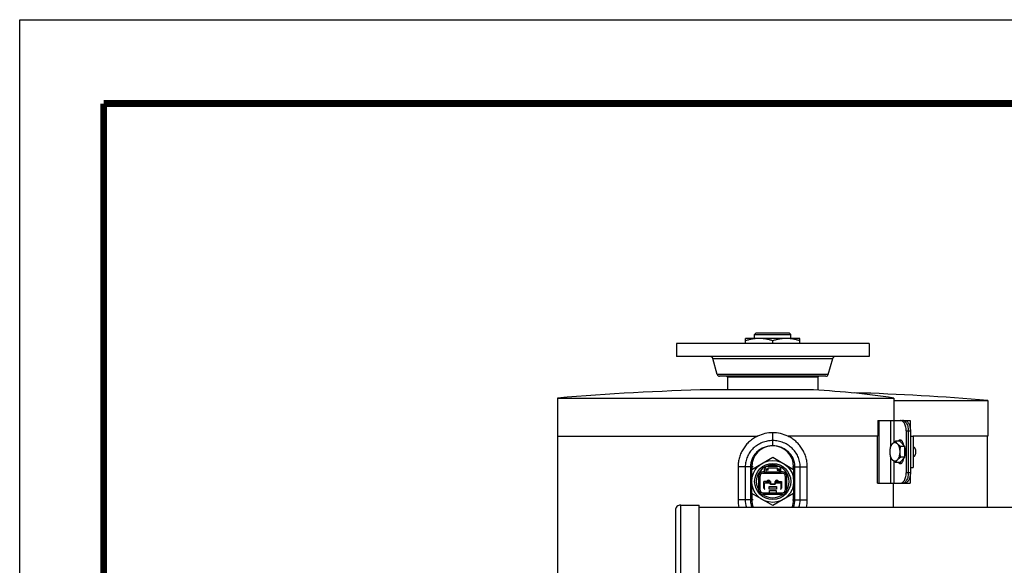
# Model space of a CAD drawing. Header units: inches. Extents: x 0 to 34, y 0 to 22.
# Tile 65 of 175: x 0 to 5.9, y 18.7 to 22. Entities that reach past the tile are written whole.
import ezdxf

# ---------------------------------------------------------------- set-up
doc = ezdxf.new("R2010")
doc.units = ezdxf.units.IN
doc.header["$LTSCALE"] = 1.87
doc.header["$MEASUREMENT"] = 0
doc.layers.get('0').update_dxf_attribs({"linetype": 'CONTINUOUS'})
for name, color, linetype in [('02___PRT_ALL_AXES', 7, 'CONTINUOUS'), ('3_ALL_AXES', 7, 'CONTINUOUS'), ('5_ALL_CURVES', 7, 'CONTINUOUS'), ('6_ALL_SURFS', 7, 'CONTINUOUS'), ('7_ALL_FEATURES', 7, 'CONTINUOUS')]:
    doc.layers.add(name, color=color, linetype=linetype)

msp = doc.modelspace()

# ---------------------------------------------------------------- linework, layer by layer
at = {"color": 7, "linetype": 'Continuous'}
for p, q in [((0, 0), (0, 22)), ((0, 22), (34, 22)), ((5.310634, 19.516109), (5.327791, 19.516109)), ((5.327791, 19.516109), (5.327791, 19.328609)), ((5.310634, 19.328609), (5.327791, 19.328609))]:
    msp.add_line(p, q, dxfattribs=at)
at = {"color": 7, "linetype": 'Continuous', "const_width": 0.039993}
for points in [[(0.5, 21.5), (0.5, 0.504103)], [(33.5, 21.5), (0.5, 21.5)]]:
    msp.add_lwpolyline(points, dxfattribs=at)
at = {"layer": '02___PRT_ALL_AXES', "color": 7, "linetype": 'Continuous'}
for p, q in [((3.940951, 19.104939), (4.050201, 19.104939)), ((4.050201, 16.714441), (4.050201, 19.104937)), ((5.999701, 19.090939), (4.050201, 19.090939))]:
    msp.add_line(p, q, dxfattribs=at)
at = {"layer": '3_ALL_AXES', "color": 7, "linetype": 'Continuous'}
for p, q in [((3.915401, 20.068137), (3.915401, 19.990637)), ((5.063776, 20.068137), (3.915401, 20.068137)), ((5.063776, 20.068137), (5.063776, 19.990637)), ((5.063776, 19.990637), (3.915401, 19.990637)), ((4.158421, 19.884138), (4.132006, 19.979636)), ((4.820756, 19.884138), (4.847171, 19.979636)), ((3.207088, 19.742668), (3.207088, 19.514859)), ((5.772088, 19.728999), (5.772088, 19.514859)), ((3.208338, 18.641109), (3.208338, 19.514859)), ((5.772087, 19.514859), (5.360571, 19.514859)), ((5.770838, 19.090939), (5.770838, 19.514859)), ((5.247124, 19.485507), (5.222163, 19.485507)), ((5.277887, 19.453933), (5.247124, 19.485507)), ((5.277887, 19.453933), (5.252927, 19.453933)), ((5.27345, 19.458639), (5.271354, 19.46245)), ((5.277887, 19.390785), (5.277887, 19.453933)), ((4.364588, 19.317766), (4.489588, 19.389935)), ((4.489588, 19.389935), (4.614588, 19.317766)), ((5.247124, 19.359211), (5.277887, 19.390785)), ((5.277887, 19.390785), (5.252927, 19.390785)), ((5.271356, 19.382271), (5.27345, 19.386078)), ((4.364588, 19.173429), (4.364588, 19.317766)), ((4.614588, 19.317766), (4.614588, 19.173429)), ((5.247124, 19.359211), (5.222163, 19.359211)), ((4.489588, 19.10126), (4.364588, 19.173429)), ((4.614588, 19.173429), (4.489588, 19.10126))]:
    msp.add_line(p, q, dxfattribs=at)
msp.add_circle((4.489588, 19.245598), 0.125, dxfattribs=at)
for centre, radius, start, end in [((4.489588, 4.732698), 15.064661, 91.4263937, 94.8836738), ((4.489588, 4.343453), 15.438906, 85.2349856, 88.1949031), ((5.212523, 19.458067), 0.057441, 7.7467505, 12.4359211), ((5.232888, 19.439213), 0.044939, 32.297493, 36.2285572), ((5.209144, 19.457596), 0.060853, 4.8162222, 7.7572301), ((5.230169, 19.437479), 0.048163, 31.2289569, 32.3126251), ((5.197829, 19.424376), 0.083201, 11.0453449, 15.6081972), ((5.213551, 19.386468), 0.056398, 347.5207112, 352.2964854), ((5.23364, 19.404993), 0.04403, 323.7307352, 327.7439368), ((5.209144, 19.387122), 0.060853, 352.2426429, 355.1837787), ((5.230391, 19.407101), 0.047902, 327.6851747, 328.7778145), ((5.199183, 19.420021), 0.08181, 344.3529209, 348.993756)]:
    msp.add_arc(centre, radius, start, end, dxfattribs=at)
for points, knots in [([(5.250225, 19.492671), (5.248846, 19.492671), (5.245956, 19.49211), (5.243442, 19.490619), (5.242266, 19.489699)], [0, 0, 0, 0, 0.47993513, 1, 1, 1, 1]), ([(5.256355, 19.490856), (5.255679, 19.490455), (5.252853, 19.488457), (5.250645, 19.485683), (5.249253, 19.483413)], [0, 0, 0, 0, 0.22778163, 1, 1, 1, 1]), ([(5.256496, 19.490856), (5.255528, 19.491431), (5.253501, 19.492343), (5.251295, 19.492671), (5.250225, 19.492671)], [0, 0, 0, 0, 0.51285514, 1, 1, 1, 1]), ([(5.264209, 19.482374), (5.263686, 19.483303), (5.261648, 19.486551), (5.258886, 19.489438), (5.256496, 19.490856)], [0, 0, 0, 0, 0.27712221, 1, 1, 1, 1]), ([(5.202743, 19.46972), (5.201534, 19.468479), (5.199222, 19.465702), (5.196213, 19.460967), (5.193578, 19.455581), (5.19136, 19.449636), (5.189595, 19.44323), (5.188313, 19.436472), (5.187535, 19.429476), (5.187361, 19.42474), (5.187361, 19.422359)], [0, 0, 0, 0, 0.10205185, 0.21212596, 0.32993122, 0.45475034, 0.58553852, 0.72100547, 0.85968556, 1, 1, 1, 1]), ([(5.191399, 19.453933), (5.190786, 19.451361), (5.189662, 19.44618), (5.188369, 19.438318), (5.187549, 19.430365), (5.187361, 19.425029), (5.187361, 19.422359)], [0, 0, 0, 0, 0.24864721, 0.49833521, 0.74890604, 1, 1, 1, 1]), ([(5.202743, 19.46972), (5.201487, 19.468431), (5.199149, 19.465858), (5.196067, 19.46187), (5.193503, 19.457919), (5.192054, 19.45525), (5.191399, 19.453933)], [0, 0, 0, 0, 0.27658877, 0.53378635, 0.77387154, 1, 1, 1, 1]), ([(5.222163, 19.485507), (5.220328, 19.484242), (5.216756, 19.481709), (5.211653, 19.477801), (5.20697, 19.473847), (5.204089, 19.471101), (5.202743, 19.46972)], [0, 0, 0, 0, 0.26677084, 0.52399491, 0.76914769, 1, 1, 1, 1]), ([(5.233506, 19.46972), (5.23239, 19.470866), (5.230074, 19.472924), (5.22682, 19.474917), (5.224155, 19.476025), (5.222161, 19.476613), (5.220147, 19.476967), (5.218125, 19.477086), (5.216102, 19.476967), (5.214089, 19.476613), (5.212094, 19.476025), (5.209429, 19.474917), (5.206176, 19.472924), (5.203859, 19.470866), (5.202743, 19.46972)], [0, 0, 0, 0, 0.13719526, 0.26441394, 0.32507758, 0.38424989, 0.44238895, 0.50000007, 0.55761118, 0.61575024, 0.67492254, 0.73558617, 0.86280481, 1, 1, 1, 1]), ([(5.233506, 19.46972), (5.232251, 19.471008), (5.229912, 19.473581), (5.226831, 19.477569), (5.224266, 19.481521), (5.222818, 19.484189), (5.222163, 19.485507)], [0, 0, 0, 0, 0.27658955, 0.53378725, 0.77387215, 1, 1, 1, 1]), ([(5.252927, 19.453933), (5.251091, 19.455197), (5.24752, 19.45773), (5.242417, 19.461639), (5.237734, 19.465592), (5.234852, 19.468338), (5.233506, 19.46972)], [0, 0, 0, 0, 0.26677053, 0.52399449, 0.76914739, 1, 1, 1, 1]), ([(5.248888, 19.422359), (5.248888, 19.42474), (5.248715, 19.429476), (5.247936, 19.436472), (5.246654, 19.44323), (5.244889, 19.449636), (5.242671, 19.455581), (5.240036, 19.460967), (5.237027, 19.465702), (5.234715, 19.468479), (5.233506, 19.46972)], [0, 0, 0, 0, 0.14031445, 0.27899453, 0.41446145, 0.54524958, 0.67006868, 0.78787393, 0.89794809, 1, 1, 1, 1]), ([(5.242266, 19.489699), (5.241944, 19.489447), (5.24063, 19.488342), (5.239467, 19.487064), (5.238663, 19.486035)], [0, 0, 0, 0, 0.23842656, 1, 1, 1, 1]), ([(5.248888, 19.422359), (5.248888, 19.425029), (5.249076, 19.430365), (5.249896, 19.438318), (5.251189, 19.44618), (5.252313, 19.451361), (5.252927, 19.453933)], [0, 0, 0, 0, 0.25109398, 0.50166481, 0.7513528, 1, 1, 1, 1]), ([(5.269139, 19.465772), (5.26825, 19.466983), (5.266402, 19.469235), (5.263325, 19.472139), (5.260075, 19.474413), (5.257758, 19.475514), (5.256596, 19.475937)], [0, 0, 0, 0, 0.27542126, 0.53265783, 0.7732495, 1, 1, 1, 1]), ([(5.268617, 19.470437), (5.268373, 19.471537), (5.267321, 19.475653), (5.265741, 19.479653), (5.264209, 19.482374)], [0, 0, 0, 0, 0.26502482, 1, 1, 1, 1]), ([(5.279489, 19.404402), (5.280061, 19.407328), (5.280913, 19.413298), (5.281336, 19.422359), (5.280913, 19.43142), (5.280061, 19.437391), (5.279489, 19.440316)], [0, 0, 0, 0, 0.24760815, 0.50000023, 0.7523922, 1, 1, 1, 1]), ([(5.327801, 19.453005), (5.328303, 19.452827), (5.329304, 19.452388), (5.330739, 19.451521), (5.332124, 19.450439), (5.333938, 19.448678), (5.336013, 19.44596), (5.338095, 19.442108), (5.339777, 19.43769), (5.341014, 19.432832), (5.341771, 19.427672), (5.34194, 19.424141), (5.34194, 19.422359)], [0, 0, 0, 0, 0.04493101, 0.09180847, 0.14101802, 0.19283104, 0.30470546, 0.4277478, 0.56093904, 0.70241086, 0.84970305, 1, 1, 1, 1]), ([(5.187361, 19.422359), (5.187361, 19.419689), (5.187549, 19.414353), (5.188369, 19.4064), (5.189662, 19.398538), (5.190786, 19.393357), (5.191399, 19.390785)], [0, 0, 0, 0, 0.25109398, 0.50166481, 0.7513528, 1, 1, 1, 1]), ([(5.187361, 19.422359), (5.187361, 19.419978), (5.187535, 19.415242), (5.188313, 19.408246), (5.189595, 19.401488), (5.19136, 19.395082), (5.193578, 19.389137), (5.196213, 19.383751), (5.199222, 19.379015), (5.201534, 19.376239), (5.202743, 19.374998)], [0, 0, 0, 0, 0.14031445, 0.27899453, 0.41446145, 0.54524958, 0.67006868, 0.78787393, 0.89794809, 1, 1, 1, 1]), ([(5.191399, 19.390785), (5.192054, 19.389468), (5.193503, 19.386799), (5.196067, 19.382848), (5.199149, 19.37886), (5.201487, 19.376287), (5.202743, 19.374998)], [0, 0, 0, 0, 0.22612819, 0.46621325, 0.72341089, 1, 1, 1, 1]), ([(5.202743, 19.374998), (5.204089, 19.373617), (5.20697, 19.370871), (5.211653, 19.366917), (5.216756, 19.363009), (5.220328, 19.360476), (5.222163, 19.359211)], [0, 0, 0, 0, 0.23085297, 0.47600602, 0.73322985, 1, 1, 1, 1]), ([(5.202743, 19.374998), (5.203859, 19.373852), (5.206176, 19.371794), (5.209429, 19.369801), (5.212094, 19.368693), (5.214089, 19.368105), (5.216102, 19.367751), (5.218125, 19.367632), (5.220147, 19.367751), (5.222161, 19.368105), (5.224155, 19.368693), (5.22682, 19.369801), (5.230074, 19.371794), (5.23239, 19.373852), (5.233506, 19.374998)], [0, 0, 0, 0, 0.13719526, 0.26441394, 0.32507758, 0.38424989, 0.44238895, 0.50000007, 0.55761118, 0.61575024, 0.67492254, 0.73558617, 0.86280481, 1, 1, 1, 1]), ([(5.222163, 19.359211), (5.222818, 19.360529), (5.224266, 19.363197), (5.226831, 19.367149), (5.229912, 19.371137), (5.232251, 19.373709), (5.233506, 19.374998)], [0, 0, 0, 0, 0.22612847, 0.46621367, 0.72341125, 1, 1, 1, 1]), ([(5.233506, 19.374998), (5.234715, 19.376239), (5.237027, 19.379015), (5.240036, 19.383751), (5.242671, 19.389137), (5.244889, 19.395082), (5.246654, 19.401488), (5.247936, 19.408246), (5.248715, 19.415242), (5.248888, 19.419978), (5.248888, 19.422359)], [0, 0, 0, 0, 0.10205185, 0.21212596, 0.32993122, 0.45475034, 0.58553852, 0.72100547, 0.85968556, 1, 1, 1, 1]), ([(5.233506, 19.374998), (5.234852, 19.37638), (5.237734, 19.379126), (5.242417, 19.383079), (5.24752, 19.386988), (5.251091, 19.389521), (5.252927, 19.390785)], [0, 0, 0, 0, 0.23085233, 0.47600511, 0.73322917, 1, 1, 1, 1]), ([(5.252927, 19.390785), (5.252313, 19.393357), (5.251189, 19.398538), (5.249896, 19.4064), (5.249076, 19.414353), (5.248888, 19.419689), (5.248888, 19.422359)], [0, 0, 0, 0, 0.24864721, 0.49833521, 0.74890604, 1, 1, 1, 1]), ([(5.256596, 19.368781), (5.257758, 19.369204), (5.260075, 19.370304), (5.263325, 19.372579), (5.266402, 19.375483), (5.26825, 19.377735), (5.269139, 19.378946)], [0, 0, 0, 0, 0.22675062, 0.46734235, 0.72457887, 1, 1, 1, 1]), ([(5.264209, 19.362344), (5.264698, 19.363212), (5.266614, 19.36701), (5.267912, 19.371104), (5.268617, 19.374281)], [0, 0, 0, 0, 0.23446539, 1, 1, 1, 1]), ([(5.34194, 19.422359), (5.34194, 19.420577), (5.341771, 19.417046), (5.341014, 19.411886), (5.339777, 19.407028), (5.338095, 19.40261), (5.336013, 19.398758), (5.333938, 19.39604), (5.332124, 19.394278), (5.330739, 19.393197), (5.329304, 19.39233), (5.328303, 19.391891), (5.327801, 19.391713)], [0, 0, 0, 0, 0.15029695, 0.29758914, 0.43906096, 0.5722522, 0.69529454, 0.80716896, 0.85898198, 0.90819153, 0.95506899, 1, 1, 1, 1]), ([(5.238663, 19.358683), (5.23894, 19.358329), (5.240031, 19.357005), (5.241269, 19.355799), (5.242266, 19.355019)], [0, 0, 0, 0, 0.26222924, 1, 1, 1, 1]), ([(5.242266, 19.355019), (5.243442, 19.354099), (5.245956, 19.352608), (5.248846, 19.352046), (5.250225, 19.352046)], [0, 0, 0, 0, 0.52006487, 1, 1, 1, 1]), ([(5.249253, 19.361305), (5.249748, 19.360498), (5.251678, 19.357649), (5.254205, 19.355138), (5.256355, 19.353862)], [0, 0, 0, 0, 0.27476407, 1, 1, 1, 1]), ([(5.250225, 19.352046), (5.251295, 19.352046), (5.253501, 19.352375), (5.255528, 19.353287), (5.256496, 19.353862)], [0, 0, 0, 0, 0.48714486, 1, 1, 1, 1]), ([(5.256496, 19.353862), (5.257243, 19.354305), (5.260378, 19.356563), (5.262748, 19.359748), (5.264209, 19.362344)], [0, 0, 0, 0, 0.22568397, 1, 1, 1, 1])]:
    msp.add_open_spline(points, degree=3, knots=knots, dxfattribs=at)
at = {"layer": '5_ALL_CURVES', "color": 40, "linetype": 'Continuous'}
for p, q in [((4.364588, 19.332859), (4.364588, 19.317766)), ((4.614588, 19.317766), (4.614588, 19.332859)), ((4.364588, 19.173429), (4.364588, 19.136859)), ((4.614588, 19.136859), (4.614588, 19.173429))]:
    msp.add_line(p, q, dxfattribs=at)
for centre, radius, start, end in [((4.489588, 19.332859), 0.125, 0, 180), ((4.489579, 19.136858), 0.12499, 179.9994049, 201.5559466), ((4.489602, 19.136858), 0.124986, 338.4437637, 0.0005946)]:
    msp.add_arc(centre, radius, start, end, dxfattribs=at)
at = {"layer": '6_ALL_SURFS', "color": 7, "linetype": 'Continuous'}
msp.add_line((4.391038, 20.131847), (4.588138, 20.131847), dxfattribs=at)
at = {"layer": '7_ALL_FEATURES', "color": 7, "linetype": 'Continuous'}
for p, q in [((4.328276, 20.068137), (4.328276, 20.098637)), ((4.650901, 20.098637), (4.328276, 20.098637)), ((4.391057, 20.131847), (4.381057, 20.121847)), ((4.381057, 20.098637), (4.381057, 20.121847)), ((4.381057, 20.121847), (4.59812, 20.121847)), ((4.391057, 20.131847), (4.58812, 20.131847)), ((4.489588, 20.068137), (4.489588, 20.084229)), ((4.58812, 20.131847), (4.59812, 20.121847)), ((4.59812, 20.098637), (4.59812, 20.121847)), ((4.650901, 20.068137), (4.650901, 20.098637)), ((4.132006, 19.979636), (4.847171, 19.979636)), ((4.820756, 19.884138), (4.158421, 19.884138)), ((4.8063, 19.873137), (4.172877, 19.873137)), ((4.220963, 19.867137), (4.220963, 19.792691)), ((4.758213, 19.867137), (4.220963, 19.867137)), ((4.758213, 19.867137), (4.758213, 19.789106)), ((4.700539, 19.792691), (4.114588, 19.792691)), ((3.207088, 19.742668), (5.21104, 19.742668)), ((5.209286, 19.729258), (5.21104, 19.728999)), ((5.21104, 19.742668), (5.21104, 19.609859)), ((5.21104, 19.728999), (5.772088, 19.728999)), ((5.11588, 19.609859), (5.11588, 19.514859)), ((5.11588, 19.609859), (5.309405, 19.609859)), ((5.122595, 19.609859), (5.122595, 19.234859)), ((5.194064, 19.458673), (5.194064, 19.609859)), ((5.214618, 19.480034), (5.214618, 19.609859)), ((5.309405, 19.609859), (5.309405, 19.561156)), ((3.207088, 19.514859), (4.399564, 19.514859)), ((4.489588, 19.457859), (4.489588, 19.535984)), ((5.11588, 19.514859), (4.579672, 19.514859)), ((5.11527, 19.234859), (5.11527, 19.514859)), ((5.285831, 19.547359), (5.285831, 19.297359)), ((5.285831, 19.547359), (5.310634, 19.547359)), ((5.298233, 19.547359), (5.298233, 19.297359)), ((5.310634, 19.547359), (5.310634, 19.297359)), ((5.360571, 19.514859), (5.327791, 19.514859)), ((5.194064, 19.234859), (5.194064, 19.386044)), ((4.283193, 19.332859), (4.283193, 19.136859)), ((4.372324, 19.332859), (4.283193, 19.332859)), ((4.325913, 19.332859), (4.325913, 19.136859)), ((4.356853, 19.332859), (4.356853, 19.136859)), ((4.441338, 19.294223), (4.441338, 19.319348)), ((4.450088, 19.294223), (4.450088, 19.319836)), ((4.450088, 19.319836), (4.463213, 19.319836)), ((4.522213, 19.334973), (4.456963, 19.334973)), ((4.463213, 19.313473), (4.463213, 19.326223)), ((4.463213, 19.326223), (4.515963, 19.326223)), ((4.515963, 19.326223), (4.515963, 19.313473)), ((4.515963, 19.319836), (4.529088, 19.319836)), ((4.529088, 19.319836), (4.529088, 19.294223)), ((4.537838, 19.294223), (4.537838, 19.319348)), ((4.606853, 19.332859), (4.695983, 19.332859)), ((4.622324, 19.136859), (4.622324, 19.332859)), ((4.653263, 19.136859), (4.653263, 19.332859)), ((4.695983, 19.136859), (4.695983, 19.332859)), ((5.214618, 19.234859), (5.214618, 19.364683)), ((4.405713, 19.277973), (4.405713, 19.193723)), ((4.414463, 19.193723), (4.414463, 19.277973)), ((4.441338, 19.302973), (4.430713, 19.302973)), ((4.430713, 19.294223), (4.548463, 19.294223)), ((4.450088, 19.297), (4.441338, 19.297)), ((4.463213, 19.313473), (4.450088, 19.313473)), ((4.450088, 19.302973), (4.529088, 19.302973)), ((4.515963, 19.313473), (4.529088, 19.313473)), ((4.529088, 19.297), (4.537838, 19.297)), ((4.548463, 19.302973), (4.537838, 19.302973)), ((4.564713, 19.277973), (4.564713, 19.193723)), ((4.573463, 19.193723), (4.573463, 19.277973)), ((5.310634, 19.297359), (5.285831, 19.297359)), ((5.309405, 19.283562), (5.309405, 19.234859)), ((4.437088, 19.206098), (4.437088, 19.245598)), ((4.456463, 19.245598), (4.437088, 19.245598)), ((4.438213, 19.236098), (4.438213, 19.204848)), ((4.475338, 19.236098), (4.438213, 19.236098)), ((4.467713, 19.199848), (4.467713, 19.215098)), ((4.467713, 19.215098), (4.511463, 19.215098)), ((4.467713, 19.214039), (4.511463, 19.214039)), ((4.511463, 19.199848), (4.467713, 19.199848)), ((4.475838, 19.245598), (4.472713, 19.245598)), ((4.475338, 19.228598), (4.475338, 19.236098)), ((4.503838, 19.228598), (4.475338, 19.228598)), ((4.475838, 19.245598), (4.475838, 19.229848)), ((4.475838, 19.229848), (4.503338, 19.229848)), ((4.503338, 19.229848), (4.503338, 19.245598)), ((4.503338, 19.245598), (4.506463, 19.245598)), ((4.503838, 19.236098), (4.503838, 19.228598)), ((4.540963, 19.236098), (4.503838, 19.236098)), ((4.511463, 19.215098), (4.511463, 19.199848)), ((4.522713, 19.245598), (4.542088, 19.245598)), ((4.540963, 19.204848), (4.540963, 19.236098)), ((4.542088, 19.245598), (4.542088, 19.206098)), ((5.11527, 19.234859), (5.309405, 19.234859)), ((5.210337, 19.090939), (5.210337, 19.234859)), ((4.430713, 19.177473), (4.548463, 19.177473)), ((4.430713, 19.168723), (4.548463, 19.168723)), ((4.469588, 19.177473), (4.469588, 19.191223)), ((4.469588, 19.191223), (4.509588, 19.191223)), ((4.509588, 19.191223), (4.509588, 19.177473)), ((3.940951, 16.714439), (3.940951, 19.104939)), ((4.372324, 19.136859), (4.283193, 19.136859)), ((4.606853, 19.136859), (4.695983, 19.136859)), ((3.909701, 19.073689), (3.909701, 16.745689))]:
    msp.add_line(p, q, dxfattribs=at)
for centre, radius in [((4.489588, 19.245598), 0.107625), ((4.464588, 19.245598), 0.0075), ((4.464588, 19.245598), 0.00125), ((4.514588, 19.245598), 0.0075), ((4.514588, 19.245598), 0.00125)]:
    msp.add_circle(centre, radius, dxfattribs=at)
for centre, radius, start, end in [((4.117549, 19.975637), 0.015, 15.4612174, 89.9999987), ((4.861628, 19.975637), 0.015, 90.0000013, 164.5387826), ((4.172878, 19.888137), 0.015, 195.4612246, 270.0000234), ((4.208963, 19.858137), 0.015, 36.8698976, 89.9999983), ((4.770213, 19.858137), 0.015, 90.0000017, 143.1301024), ((4.806299, 19.888137), 0.015, 269.9999766, 344.5387754), ((4.487543, 14.989046), 4.808365, 81.3460486, 87.4611368), ((4.489476, 19.325873), 0.210111, 89.9694399, 115.4454781), ((4.489701, 19.32586), 0.210124, 64.5414923, 90.0307661), ((4.489588, 19.245598), 0.097625, 329.3128217, 210.6871783), ((4.456963, 19.319348), 0.015625, 90, 180), ((4.522213, 19.319348), 0.015625, 0, 90), ((4.430713, 19.277973), 0.025, 90, 180), ((4.430713, 19.277973), 0.01625, 90, 180), ((4.548463, 19.277973), 0.025, 0, 90), ((4.548463, 19.277973), 0.01625, 0, 90), ((4.443338, 19.206098), 0.00625, 180, 232.5879754), ((4.443213, 19.204848), 0.005, 180, 257.9025143), ((4.464588, 19.245598), 0.01625, 180, 216.575483), ((4.464588, 19.245598), 0.012625, 180, 229.8317382), ((4.464588, 19.245598), 0.008125, 0, 180), ((4.464588, 19.245598), 0.012625, 311.1878608, 333.0104245), ((4.514588, 19.245598), 0.012625, 206.9895756, 228.8482076), ((4.514588, 19.245598), 0.008125, 0, 180), ((4.514588, 19.245598), 0.012625, 310.1682618, 360), ((4.514588, 19.245598), 0.01625, 323.5042276, 1.2340929), ((4.535838, 19.206098), 0.00625, 280.8162864, 360), ((4.535963, 19.204848), 0.005, 282.0974857, 360), ((4.430713, 19.193723), 0.025, 180, 270), ((4.430713, 19.193723), 0.01625, 180, 270), ((4.489588, 19.245598), 0.097625, 231.9929124, 308.0070876), ((4.548463, 19.193723), 0.025, 270, 360), ((4.548463, 19.193723), 0.01625, 270, 360), ((3.940951, 19.073689), 0.03125, 90, 180.0000068), ((4.484697, 19.136865), 0.201504, 180.0015923, 193.2216146), ((4.476124, 19.136893), 0.150211, 180.0129243, 197.8926086), ((4.503675, 19.136943), 0.118649, 337.1460991, 359.9594124), ((4.503056, 19.136889), 0.150207, 342.0879585, 359.988428), ((4.494555, 19.136857), 0.201428, 346.7860293, 0.000444)]:
    msp.add_arc(centre, radius, start, end, dxfattribs=at)
for points, knots in [([(4.408932, 20.098637), (4.402107, 20.098637), (4.388434, 20.097963), (4.36809, 20.095027), (4.347995, 20.090406), (4.334817, 20.086409), (4.328276, 20.084229)], [0, 0, 0, 0, 0.2488505, 0.49824989, 0.74858226, 1, 1, 1, 1]), ([(4.489588, 20.084229), (4.483047, 20.086409), (4.46987, 20.090406), (4.449775, 20.095027), (4.42943, 20.097963), (4.415757, 20.098637), (4.408932, 20.098637)], [0, 0, 0, 0, 0.25141775, 0.50175013, 0.75114952, 1, 1, 1, 1]), ([(4.570245, 20.098637), (4.56342, 20.098637), (4.549747, 20.097963), (4.529402, 20.095027), (4.509307, 20.090406), (4.49613, 20.086409), (4.489588, 20.084229)], [0, 0, 0, 0, 0.2488505, 0.49824989, 0.74858226, 1, 1, 1, 1]), ([(4.650901, 20.084229), (4.64436, 20.086409), (4.631182, 20.090406), (4.611087, 20.095027), (4.590742, 20.097963), (4.577069, 20.098637), (4.570245, 20.098637)], [0, 0, 0, 0, 0.25141775, 0.50175013, 0.75114952, 1, 1, 1, 1]), ([(5.261537, 19.6068), (5.259852, 19.607773), (5.256333, 19.609307), (5.252522, 19.609859), (5.250673, 19.609859)], [0, 0, 0, 0, 0.51282712, 1, 1, 1, 1]), ([(5.28374, 19.597923), (5.282321, 19.599756), (5.279336, 19.603062), (5.274204, 19.606922), (5.268736, 19.609306), (5.264923, 19.609859), (5.263074, 19.609859)], [0, 0, 0, 0, 0.28187406, 0.53851667, 0.77517783, 1, 1, 1, 1]), ([(5.275476, 19.609859), (5.277795, 19.609859), (5.282647, 19.608969), (5.289386, 19.605204), (5.295474, 19.599252), (5.302826, 19.588259), (5.309017, 19.570666), (5.310634, 19.555382), (5.310634, 19.547359)], [0, 0, 0, 0, 0.08921374, 0.18536966, 0.29286342, 0.4136965, 0.69138182, 1, 1, 1, 1]), ([(5.271338, 19.597923), (5.270612, 19.598862), (5.267772, 19.602249), (5.26434, 19.605183), (5.261537, 19.6068)], [0, 0, 0, 0, 0.26853827, 1, 1, 1, 1]), ([(5.285831, 19.547359), (5.285831, 19.552231), (5.285203, 19.561811), (5.282424, 19.575494), (5.277948, 19.587687), (5.27372, 19.594845), (5.271338, 19.597923)], [0, 0, 0, 0, 0.27357738, 0.53725548, 0.78145834, 1, 1, 1, 1]), ([(5.273939, 19.6068), (5.274834, 19.606284), (5.278534, 19.603844), (5.281664, 19.600604), (5.28374, 19.597923)], [0, 0, 0, 0, 0.23348404, 1, 1, 1, 1]), ([(5.28374, 19.597923), (5.286122, 19.594845), (5.29035, 19.587687), (5.294826, 19.575494), (5.297605, 19.561811), (5.298233, 19.552231), (5.298233, 19.547359)], [0, 0, 0, 0, 0.21854166, 0.46274452, 0.72642262, 1, 1, 1, 1]), ([(4.399202, 19.515602), (4.390575, 19.511488), (4.3739, 19.502074), (4.35114, 19.484653), (4.331081, 19.464279), (4.314093, 19.441319), (4.300503, 19.416195), (4.290586, 19.389388), (4.284546, 19.361424), (4.283193, 19.342379), (4.283193, 19.332859)], [0, 0, 0, 0, 0.12565889, 0.25079968, 0.37566483, 0.50032116, 0.62506668, 0.7499643, 0.87484204, 1, 1, 1, 1]), ([(4.695983, 19.332859), (4.695983, 19.342682), (4.694521, 19.362649), (4.687896, 19.391997), (4.677071, 19.419753), (4.662857, 19.444692), (4.646071, 19.466503), (4.626879, 19.48557), (4.604934, 19.502264), (4.588657, 19.51146), (4.580024, 19.51558)], [0, 0, 0, 0, 0.12917564, 0.26218202, 0.39421886, 0.51947844, 0.63840075, 0.75508856, 0.87420927, 1, 1, 1, 1]), ([(4.489588, 19.489109), (4.478869, 19.489109), (4.462749, 19.487597), (4.441911, 19.482619), (4.421764, 19.475747), (4.398098, 19.463707), (4.377272, 19.447428), (4.36288, 19.432276), (4.353311, 19.41997), (4.345044, 19.406812), (4.335884, 19.388331), (4.328034, 19.363688), (4.325913, 19.343108), (4.325913, 19.332859)], [0, 0, 0, 0, 0.12807901, 0.19198267, 0.25571949, 0.38208386, 0.50723448, 0.56943579, 0.63143365, 0.69318808, 0.75479759, 0.8775414, 1, 1, 1, 1]), ([(4.489588, 19.457859), (4.480914, 19.457859), (4.463556, 19.456252), (4.438542, 19.449115), (4.415479, 19.437527), (4.39525, 19.421935), (4.378622, 19.402906), (4.366228, 19.381147), (4.35858, 19.357501), (4.356853, 19.341042), (4.356853, 19.332859)], [0, 0, 0, 0, 0.12874047, 0.25696983, 0.38390147, 0.50949714, 0.63366042, 0.75649535, 0.87855562, 1, 1, 1, 1]), ([(4.653263, 19.332859), (4.653263, 19.338046), (4.652719, 19.348571), (4.650212, 19.364335), (4.645989, 19.379936), (4.638339, 19.399575), (4.625567, 19.421615), (4.609202, 19.440357), (4.594541, 19.453135), (4.57811, 19.465032), (4.554378, 19.477533), (4.522848, 19.486966), (4.500584, 19.489109), (4.489588, 19.489109)], [0, 0, 0, 0, 0.06197486, 0.12565556, 0.19037921, 0.25470905, 0.37707972, 0.49257144, 0.55024655, 0.60918401, 0.73467543, 0.86862413, 1, 1, 1, 1]), ([(4.622324, 19.332859), (4.622324, 19.336998), (4.621886, 19.345402), (4.619844, 19.357996), (4.616424, 19.370467), (4.610201, 19.386183), (4.599819, 19.403832), (4.583889, 19.421811), (4.564767, 19.436786), (4.546114, 19.446479), (4.529499, 19.45231), (4.516263, 19.455527), (4.502898, 19.457447), (4.493984, 19.457859), (4.489588, 19.457859)], [0, 0, 0, 0, 0.06138549, 0.12452745, 0.18886619, 0.25278456, 0.37480682, 0.49030437, 0.60708749, 0.73312164, 0.80004791, 0.86789577, 0.93480281, 1, 1, 1, 1]), ([(5.271338, 19.246795), (5.27372, 19.249873), (5.277948, 19.257031), (5.282424, 19.269223), (5.285203, 19.282907), (5.285831, 19.292487), (5.285831, 19.297359)], [0, 0, 0, 0, 0.21854166, 0.46274452, 0.72642262, 1, 1, 1, 1]), ([(5.310634, 19.297359), (5.310634, 19.289336), (5.309017, 19.274052), (5.302826, 19.256459), (5.295474, 19.245466), (5.289386, 19.239514), (5.282647, 19.235749), (5.277795, 19.234859), (5.275476, 19.234859)], [0, 0, 0, 0, 0.30861818, 0.5863035, 0.70713658, 0.81463034, 0.91078626, 1, 1, 1, 1]), ([(5.298233, 19.297359), (5.298233, 19.292487), (5.297605, 19.282907), (5.294826, 19.269223), (5.29035, 19.257031), (5.286122, 19.249873), (5.28374, 19.246795)], [0, 0, 0, 0, 0.27357738, 0.53725548, 0.78145834, 1, 1, 1, 1]), ([(5.250673, 19.234859), (5.252522, 19.234859), (5.256333, 19.235411), (5.259852, 19.236945), (5.261537, 19.237918)], [0, 0, 0, 0, 0.48717288, 1, 1, 1, 1]), ([(5.261537, 19.237918), (5.262432, 19.238434), (5.266132, 19.240874), (5.269263, 19.244113), (5.271338, 19.246795)], [0, 0, 0, 0, 0.23348404, 1, 1, 1, 1]), ([(5.263074, 19.234859), (5.264923, 19.234859), (5.268736, 19.235412), (5.274204, 19.237796), (5.279336, 19.241656), (5.282321, 19.244962), (5.28374, 19.246795)], [0, 0, 0, 0, 0.22482217, 0.46148333, 0.71812594, 1, 1, 1, 1]), ([(4.356853, 19.136859), (4.356853, 19.133033), (4.357225, 19.125275), (4.35897, 19.113626), (4.361894, 19.102033), (4.36464, 19.094489), (4.366193, 19.090799)], [0, 0, 0, 0, 0.24273697, 0.49174244, 0.74606236, 1, 1, 1, 1])]:
    msp.add_open_spline(points, degree=3, knots=knots, dxfattribs=at)

doc.saveas('drawing.dxf')
